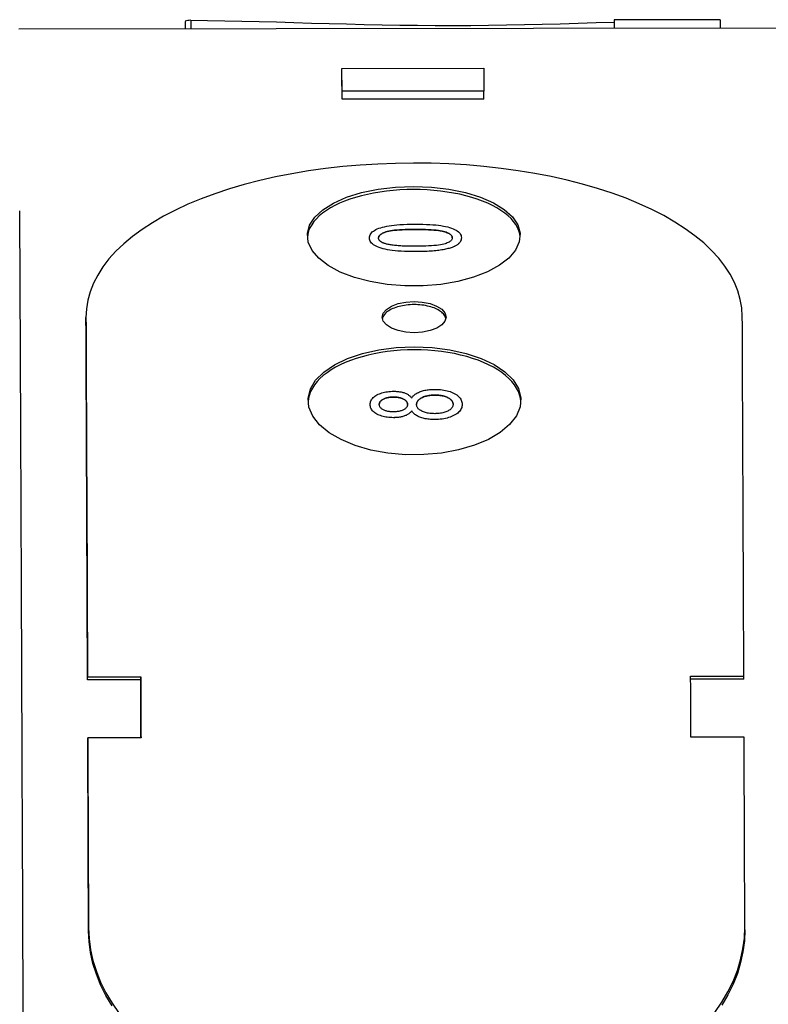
# Model space of a CAD drawing. Header units: millimetres. Extents: x 213 to 547, y 65 to 502.
# Tile 20 of 21: x 498 to 519, y 336 to 364. Entities that reach past the tile are written whole.
import ezdxf

# ---------------------------------------------------------------- set-up
doc = ezdxf.new("R2010")
doc.units = ezdxf.units.MM
doc.layers.add('Detail', color=2, linetype='Continuous')

msp = doc.modelspace()

# ---------------------------------------------------------------- linework, layer by layer
at = {"layer": 'Detail'}
for p, q in [((502.985, 364.004), (502.985, 363.786)), ((503.143, 364.035), (503.143, 363.786)), ((515.074, 364.051), (515.074, 363.802)), ((518.064, 364.044), (518.064, 363.806)), ((520.794, 363.81), (498.294, 363.78)), ((507.405, 362.678), (511.405, 362.683)), ((507.408, 362.036), (507.405, 362.678)), ((507.405, 362.452), (507.405, 362.678)), ((511.405, 362.683), (511.408, 362.041)), ((511.408, 362.041), (507.408, 362.036)), ((507.408, 361.811), (507.408, 362.036)), ((511.408, 361.816), (511.408, 362.041)), ((511.408, 361.816), (507.408, 361.811)), ((508.179, 357.904), (508.179, 357.904)), ((510.772, 357.908), (510.772, 357.908)), ((500.189, 355.575), (500.189, 355.662)), ((508.201, 353.21), (508.201, 353.21)), ((510.794, 353.216), (510.794, 353.216)), ((509.373, 353.036), (509.373, 353.036)), ((500.234, 345.536), (501.734, 345.537)), ((500.234, 345.453), (500.234, 345.536)), ((501.734, 345.455), (500.234, 345.453)), ((501.734, 345.455), (501.734, 345.537)), ((517.234, 345.558), (518.734, 345.56)), ((518.734, 345.478), (517.234, 345.476)), ((518.734, 345.478), (518.734, 345.56)), ((501.741, 343.822), (500.241, 343.82)), ((500.241, 343.739), (500.241, 343.82)), ((518.741, 343.845), (517.241, 343.843)), ((518.761, 338.411), (518.761, 338.463))]:
    msp.add_line(p, q, dxfattribs=at)
at = {"layer": 'Detail', "flags": 128}
for points in [[(503.143, 364.035), (503.62, 364.03), (504.102, 364.022), (504.586, 364.012), (505.072, 363.999), (505.561, 363.986), (506.053, 363.972), (506.546, 363.957), (507.041, 363.944), (507.538, 363.931), (508.036, 363.919), (508.535, 363.908), (509.035, 363.9), (509.535, 363.893), (510.035, 363.89), (510.534, 363.889), (511.035, 363.891), (511.537, 363.895), (512.042, 363.903), (512.547, 363.912), (513.053, 363.924), (513.559, 363.937), (514.065, 363.952), (514.57, 363.967), (515.074, 363.983)], [(518.689, 355.687), (518.675, 355.931), (518.633, 356.173), (518.564, 356.412), (518.469, 356.649), (518.347, 356.882), (518.198, 357.11), (518.025, 357.333), (517.826, 357.55), (517.602, 357.761), (517.354, 357.966), (517.084, 358.163), (516.79, 358.352), (516.476, 358.532), (516.14, 358.704), (515.785, 358.867), (515.412, 359.02), (515.02, 359.163), (514.613, 359.296), (514.19, 359.419), (513.753, 359.53), (513.304, 359.63), (512.843, 359.719), (512.373, 359.797), (511.894, 359.863), (511.407, 359.916), (510.915, 359.958), (510.418, 359.988), (509.919, 360.006), (509.418, 360.011), (508.917, 360.004), (508.418, 359.985), (507.922, 359.954), (507.43, 359.911), (506.944, 359.856), (506.466, 359.789), (505.996, 359.71), (505.536, 359.62), (505.088, 359.519), (504.652, 359.406), (504.231, 359.283), (503.825, 359.149), (503.435, 359.004), (503.063, 358.85), (502.709, 358.686), (502.376, 358.514), (502.063, 358.332), (501.771, 358.142), (501.503, 357.945), (501.257, 357.74), (501.035, 357.528), (500.838, 357.31), (500.667, 357.086), (500.521, 356.858), (500.401, 356.625), (500.308, 356.388), (500.241, 356.148), (500.202, 355.906), (500.189, 355.662)], [(509.422, 359.266), (509.23, 359.263), (509.038, 359.254), (508.849, 359.24), (508.662, 359.22), (508.477, 359.195), (508.297, 359.165), (508.122, 359.129), (507.952, 359.088), (507.787, 359.043), (507.63, 358.992), (507.48, 358.937), (507.338, 358.878), (507.205, 358.814), (507.08, 358.747), (506.966, 358.676), (506.861, 358.602), (506.767, 358.524), (506.684, 358.444), (506.612, 358.362), (506.552, 358.277), (506.503, 358.191), (506.466, 358.103), (506.442, 358.014), (506.43, 357.924)], [(509.421, 359.355), (509.929, 359.336), (510.421, 359.278), (510.886, 359.183), (511.307, 359.053), (511.676, 358.892), (511.979, 358.704), (512.209, 358.494), (512.359, 358.269), (512.425, 358.034), (512.405, 357.795), (512.299, 357.561), (512.111, 357.337), (511.845, 357.132), (511.51, 356.949), (511.115, 356.796), (510.672, 356.676), (510.192, 356.594), (509.691, 356.552), (509.182, 356.551), (508.681, 356.592), (508.2, 356.672), (507.755, 356.791), (507.358, 356.943), (507.021, 357.124), (506.754, 357.329), (506.562, 357.552), (506.454, 357.786), (506.431, 358.024), (506.494, 358.26), (506.641, 358.486), (506.869, 358.696), (507.17, 358.885), (507.537, 359.048), (507.959, 359.179), (508.423, 359.276), (508.915, 359.335), (509.421, 359.355)], [(512.427, 357.926), (512.415, 358.016), (512.39, 358.105), (512.353, 358.193), (512.304, 358.28), (512.244, 358.365), (512.171, 358.447), (512.088, 358.528), (511.993, 358.605), (511.888, 358.679), (511.773, 358.751), (511.648, 358.818), (511.513, 358.881), (511.371, 358.941), (511.22, 358.995), (511.062, 359.046), (510.897, 359.091), (510.726, 359.132), (510.55, 359.167), (510.369, 359.197), (510.184, 359.222), (509.996, 359.241), (509.806, 359.255), (509.614, 359.263), (509.422, 359.266)], [(498.329, 358.197), (498.329, 358.217), (498.329, 358.237), (498.328, 358.256), (498.328, 358.276), (498.328, 358.296), (498.328, 358.316), (498.328, 358.336), (498.327, 358.356), (498.327, 358.375), (498.327, 358.395), (498.327, 358.415), (498.326, 358.435), (498.326, 358.455), (498.326, 358.474), (498.325, 358.494), (498.325, 358.514), (498.325, 358.533), (498.324, 358.553), (498.324, 358.573), (498.324, 358.592), (498.323, 358.612), (498.323, 358.631), (498.322, 358.651), (498.322, 358.671)], [(508.179, 357.904), (508.181, 357.936), (508.188, 357.965), (508.199, 357.994), (508.215, 358.021), (508.236, 358.047), (508.261, 358.072), (508.29, 358.095), (508.323, 358.117), (508.361, 358.138), (508.402, 358.157), (508.448, 358.174), (508.497, 358.191), (508.551, 358.206), (508.608, 358.22), (508.669, 358.232), (508.734, 358.244), (508.802, 358.255), (508.874, 358.264), (508.953, 358.272), (509.04, 358.279), (509.136, 358.284), (509.24, 358.288), (509.353, 358.29), (509.475, 358.291)], [(509.475, 358.142), (509.374, 358.141), (509.278, 358.14), (509.188, 358.137), (509.104, 358.134), (509.026, 358.129), (508.953, 358.124), (508.887, 358.118), (508.826, 358.111), (508.771, 358.103), (508.723, 358.094), (508.679, 358.084), (508.642, 358.073), (508.609, 358.061), (508.579, 358.049), (508.552, 358.036), (508.528, 358.023), (508.506, 358.01), (508.488, 357.996), (508.472, 357.982), (508.459, 357.967), (508.449, 357.952), (508.442, 357.936), (508.438, 357.92), (508.437, 357.903)], [(508.437, 357.903), (508.438, 357.92), (508.442, 357.936), (508.449, 357.952), (508.459, 357.967), (508.472, 357.982), (508.488, 357.996), (508.506, 358.01), (508.528, 358.023), (508.552, 358.036), (508.579, 358.049), (508.609, 358.061), (508.642, 358.073), (508.679, 358.084), (508.722, 358.094), (508.771, 358.103), (508.826, 358.111), (508.887, 358.118), (508.953, 358.124), (509.026, 358.13), (509.104, 358.134), (509.188, 358.137), (509.278, 358.14), (509.374, 358.141), (509.475, 358.142)], [(509.475, 358.291), (509.584, 358.291), (509.687, 358.289), (509.786, 358.286), (509.879, 358.281), (509.966, 358.275), (510.049, 358.268), (510.125, 358.26), (510.197, 358.25), (510.264, 358.238), (510.327, 358.226), (510.386, 358.212), (510.441, 358.197), (510.492, 358.18), (510.539, 358.162), (510.582, 358.143), (510.621, 358.122), (510.656, 358.1), (510.687, 358.077), (510.713, 358.052), (510.734, 358.026), (510.75, 357.999), (510.762, 357.97), (510.769, 357.94), (510.772, 357.908)], [(510.516, 357.907), (510.514, 357.924), (510.51, 357.94), (510.503, 357.955), (510.493, 357.97), (510.48, 357.985), (510.464, 357.999), (510.445, 358.013), (510.423, 358.026), (510.399, 358.039), (510.371, 358.051), (510.341, 358.063), (510.308, 358.075), (510.271, 358.086), (510.227, 358.096), (510.178, 358.105), (510.123, 358.112), (510.063, 358.119), (509.996, 358.126), (509.924, 358.131), (509.846, 358.135), (509.762, 358.138), (509.672, 358.14), (509.577, 358.142), (509.475, 358.142)], [(509.475, 358.142), (509.577, 358.142), (509.672, 358.14), (509.762, 358.138), (509.846, 358.135), (509.924, 358.131), (509.996, 358.126), (510.063, 358.12), (510.123, 358.113), (510.178, 358.105), (510.227, 358.096), (510.271, 358.086), (510.308, 358.075), (510.341, 358.063), (510.371, 358.051), (510.399, 358.039), (510.423, 358.026), (510.445, 358.013), (510.464, 357.999), (510.48, 357.985), (510.493, 357.97), (510.503, 357.955), (510.51, 357.94), (510.514, 357.924), (510.516, 357.908)], [(509.478, 357.517), (509.368, 357.518), (509.264, 357.52), (509.165, 357.523), (509.071, 357.528), (508.983, 357.534), (508.901, 357.541), (508.824, 357.55), (508.752, 357.56), (508.685, 357.572), (508.622, 357.584), (508.564, 357.598), (508.509, 357.614), (508.458, 357.631), (508.411, 357.649), (508.368, 357.668), (508.328, 357.689), (508.294, 357.711), (508.263, 357.734), (508.238, 357.759), (508.217, 357.785), (508.201, 357.813), (508.189, 357.842), (508.182, 357.873), (508.179, 357.904)], [(509.478, 357.517), (509.368, 357.518), (509.264, 357.52), (509.165, 357.523), (509.071, 357.528), (508.983, 357.534), (508.901, 357.541), (508.824, 357.55), (508.752, 357.56), (508.685, 357.571), (508.622, 357.584), (508.564, 357.598), (508.509, 357.614), (508.458, 357.631), (508.411, 357.649), (508.368, 357.668), (508.328, 357.689), (508.294, 357.711), (508.263, 357.734), (508.238, 357.759), (508.217, 357.785), (508.201, 357.813), (508.189, 357.842), (508.182, 357.872), (508.179, 357.904)], [(508.62, 357.743), (508.605, 357.748), (508.59, 357.753), (508.577, 357.758), (508.564, 357.764), (508.551, 357.769), (508.54, 357.775), (508.529, 357.781), (508.518, 357.787), (508.508, 357.793), (508.499, 357.8), (508.491, 357.806), (508.483, 357.813), (508.475, 357.819), (508.469, 357.826), (508.463, 357.833), (508.457, 357.84), (508.453, 357.848), (508.448, 357.855), (508.445, 357.863), (508.442, 357.871), (508.44, 357.879), (508.438, 357.887), (508.437, 357.895), (508.437, 357.903)], [(510.516, 357.908), (510.515, 357.891), (510.51, 357.875), (510.503, 357.859), (510.493, 357.844), (510.481, 357.829), (510.465, 357.815), (510.446, 357.801), (510.425, 357.788), (510.401, 357.775), (510.374, 357.762), (510.344, 357.75), (510.311, 357.738), (510.273, 357.727), (510.23, 357.717), (510.181, 357.708), (510.127, 357.7), (510.066, 357.693), (509.999, 357.686), (509.927, 357.681), (509.849, 357.677), (509.765, 357.673), (509.675, 357.671), (509.579, 357.669), (509.478, 357.668)], [(510.772, 357.908), (510.771, 357.894), (510.77, 357.88), (510.768, 357.866), (510.765, 357.853), (510.761, 357.839), (510.756, 357.826), (510.75, 357.814), (510.743, 357.801), (510.735, 357.789), (510.727, 357.777), (510.717, 357.766), (510.707, 357.754), (510.696, 357.743), (510.683, 357.732), (510.67, 357.721), (510.656, 357.711), (510.641, 357.701), (510.626, 357.691), (510.609, 357.681), (510.591, 357.672), (510.573, 357.663), (510.553, 357.654), (510.533, 357.645), (510.512, 357.637)], [(510.772, 357.907), (510.771, 357.893), (510.77, 357.879), (510.768, 357.865), (510.764, 357.852), (510.76, 357.839), (510.755, 357.826), (510.749, 357.813), (510.743, 357.801), (510.735, 357.789), (510.726, 357.777), (510.717, 357.765), (510.707, 357.754), (510.695, 357.743), (510.683, 357.732), (510.67, 357.721), (510.656, 357.711), (510.641, 357.701), (510.625, 357.691), (510.609, 357.681), (510.591, 357.672), (510.572, 357.663), (510.553, 357.654), (510.533, 357.645), (510.512, 357.637)], [(509.478, 357.668), (509.426, 357.668), (509.376, 357.669), (509.327, 357.669), (509.28, 357.67), (509.234, 357.671), (509.189, 357.673), (509.146, 357.674), (509.104, 357.676), (509.064, 357.678), (509.025, 357.681), (508.987, 357.684), (508.95, 357.687), (508.915, 357.69), (508.882, 357.693), (508.849, 357.697), (508.818, 357.701), (508.789, 357.705), (508.76, 357.71), (508.734, 357.715), (508.708, 357.72), (508.684, 357.725), (508.661, 357.731), (508.64, 357.737), (508.62, 357.743)], [(510.512, 357.637), (510.484, 357.627), (510.456, 357.618), (510.426, 357.609), (510.394, 357.601), (510.362, 357.593), (510.327, 357.585), (510.292, 357.578), (510.255, 357.571), (510.217, 357.564), (510.177, 357.558), (510.136, 357.553), (510.094, 357.548), (510.05, 357.543), (510.005, 357.538), (509.958, 357.535), (509.911, 357.531), (509.861, 357.528), (509.811, 357.525), (509.759, 357.523), (509.705, 357.521), (509.651, 357.519), (509.595, 357.518), (509.537, 357.517), (509.478, 357.517)], [(510.512, 357.637), (510.484, 357.627), (510.456, 357.618), (510.426, 357.609), (510.394, 357.601), (510.362, 357.593), (510.327, 357.585), (510.292, 357.578), (510.255, 357.571), (510.217, 357.564), (510.177, 357.558), (510.136, 357.553), (510.094, 357.548), (510.05, 357.543), (510.005, 357.538), (509.958, 357.534), (509.911, 357.531), (509.861, 357.528), (509.811, 357.525), (509.759, 357.523), (509.705, 357.521), (509.651, 357.519), (509.595, 357.518), (509.537, 357.517), (509.478, 357.517)], [(509.437, 356.112), (509.67, 356.097), (509.888, 356.054), (510.074, 355.985), (510.218, 355.895), (510.308, 355.789), (510.339, 355.676), (510.309, 355.562), (510.22, 355.455), (510.077, 355.364), (509.892, 355.293), (509.675, 355.249), (509.442, 355.233), (509.209, 355.248), (508.991, 355.292), (508.805, 355.362), (508.661, 355.453), (508.571, 355.559), (508.539, 355.673), (508.569, 355.786), (508.659, 355.892), (508.801, 355.983), (508.987, 356.053), (509.205, 356.097), (509.437, 356.112)], [(509.437, 356.025), (509.382, 356.024), (509.327, 356.021), (509.273, 356.017), (509.219, 356.011), (509.166, 356.004), (509.114, 355.995), (509.064, 355.985), (509.014, 355.973), (508.967, 355.959), (508.921, 355.945), (508.877, 355.929), (508.835, 355.911), (508.795, 355.893), (508.758, 355.873), (508.723, 355.852), (508.691, 355.83), (508.662, 355.808), (508.636, 355.784), (508.612, 355.76), (508.592, 355.735), (508.575, 355.709), (508.561, 355.683), (508.551, 355.657), (508.544, 355.63)], [(510.335, 355.631), (510.328, 355.658), (510.317, 355.684), (510.303, 355.71), (510.286, 355.736), (510.266, 355.761), (510.243, 355.785), (510.216, 355.809), (510.187, 355.831), (510.155, 355.853), (510.12, 355.874), (510.082, 355.894), (510.043, 355.912), (510, 355.93), (509.956, 355.946), (509.91, 355.96), (509.862, 355.974), (509.813, 355.985), (509.762, 355.996), (509.709, 356.005), (509.656, 356.012), (509.602, 356.017), (509.548, 356.021), (509.493, 356.024), (509.437, 356.025)], [(500.189, 355.662), (500.191, 355.415), (500.192, 355.167), (500.193, 354.917), (500.194, 354.667), (500.195, 354.415), (500.196, 354.163), (500.198, 353.909), (500.199, 353.655), (500.2, 353.399), (500.201, 353.142), (500.202, 352.885), (500.203, 352.626), (500.205, 352.366), (500.206, 352.105), (500.207, 351.843), (500.208, 351.58), (500.209, 351.316), (500.21, 351.051), (500.212, 350.785), (500.213, 350.518), (500.214, 350.25), (500.215, 349.981), (500.216, 349.711), (500.217, 349.439), (500.219, 349.167), (500.22, 348.894), (500.221, 348.62), (500.222, 348.344), (500.223, 348.068), (500.224, 347.791), (500.226, 347.512), (500.227, 347.233), (500.228, 346.953), (500.229, 346.671), (500.23, 346.389), (500.231, 346.105), (500.233, 345.821), (500.234, 345.536)], [(518.734, 345.56), (518.732, 345.845), (518.731, 346.13), (518.73, 346.413), (518.729, 346.696), (518.728, 346.977), (518.727, 347.257), (518.725, 347.537), (518.724, 347.815), (518.723, 348.093), (518.722, 348.369), (518.721, 348.644), (518.72, 348.918), (518.718, 349.192), (518.717, 349.464), (518.716, 349.735), (518.715, 350.005), (518.714, 350.275), (518.713, 350.543), (518.711, 350.81), (518.71, 351.076), (518.709, 351.341), (518.708, 351.605), (518.707, 351.868), (518.706, 352.13), (518.704, 352.391), (518.703, 352.65), (518.702, 352.909), (518.701, 353.167), (518.7, 353.424), (518.699, 353.679), (518.697, 353.934), (518.696, 354.187), (518.695, 354.44), (518.694, 354.691), (518.693, 354.942), (518.692, 355.191), (518.691, 355.439), (518.689, 355.687)], [(509.443, 354.751), (509.251, 354.748), (509.059, 354.739), (508.869, 354.723), (508.682, 354.702), (508.497, 354.674), (508.317, 354.641), (508.141, 354.602), (507.971, 354.558), (507.806, 354.508), (507.649, 354.453), (507.499, 354.393), (507.357, 354.328), (507.223, 354.259), (507.099, 354.186), (506.984, 354.108), (506.88, 354.027), (506.786, 353.943), (506.703, 353.856), (506.631, 353.766), (506.571, 353.674), (506.523, 353.58), (506.487, 353.484), (506.463, 353.388), (506.451, 353.29)], [(509.443, 354.838), (509.951, 354.818), (510.443, 354.755), (510.908, 354.651), (511.329, 354.51), (511.698, 354.335), (512.001, 354.131), (512.231, 353.903), (512.381, 353.658), (512.447, 353.403), (512.427, 353.144), (512.321, 352.891), (512.132, 352.649), (511.867, 352.426), (511.532, 352.228), (511.137, 352.062), (510.694, 351.933), (510.214, 351.844), (509.713, 351.799), (509.204, 351.798), (508.703, 351.842), (508.222, 351.929), (507.777, 352.057), (507.38, 352.222), (507.043, 352.418), (506.775, 352.64), (506.584, 352.882), (506.476, 353.135), (506.453, 353.394), (506.516, 353.649), (506.663, 353.895), (506.891, 354.123), (507.192, 354.328), (507.559, 354.505), (507.98, 354.647), (508.445, 354.752), (508.936, 354.816), (509.443, 354.838)], [(512.449, 353.292), (512.437, 353.389), (512.413, 353.486), (512.377, 353.582), (512.328, 353.676), (512.268, 353.768), (512.196, 353.858), (512.113, 353.946), (512.018, 354.03), (511.913, 354.111), (511.798, 354.189), (511.673, 354.262), (511.539, 354.331), (511.396, 354.396), (511.245, 354.456), (511.087, 354.511), (510.922, 354.561), (510.75, 354.605), (510.574, 354.644), (510.393, 354.676), (510.207, 354.704), (510.019, 354.725), (509.828, 354.74), (509.636, 354.749), (509.443, 354.751)], [(509.372, 353.395), (509.385, 353.415), (509.399, 353.433), (509.415, 353.451), (509.432, 353.468), (509.451, 353.485), (509.471, 353.5), (509.492, 353.515), (509.514, 353.529), (509.538, 353.542), (509.563, 353.554), (509.589, 353.566), (509.617, 353.576), (509.646, 353.586), (509.675, 353.595), (509.706, 353.603), (509.738, 353.611), (509.77, 353.617), (509.803, 353.623), (509.838, 353.628), (509.873, 353.631), (509.909, 353.634), (509.946, 353.637), (509.984, 353.638), (510.023, 353.638)], [(510.023, 353.638), (510.077, 353.638), (510.129, 353.635), (510.179, 353.631), (510.229, 353.626), (510.276, 353.619), (510.323, 353.61), (510.368, 353.599), (510.411, 353.587), (510.453, 353.574), (510.494, 353.558), (510.533, 353.541), (510.571, 353.523), (510.606, 353.503), (510.639, 353.482), (510.668, 353.46), (510.694, 353.437), (510.717, 353.413), (510.737, 353.388), (510.755, 353.362), (510.768, 353.335), (510.779, 353.307), (510.787, 353.278), (510.792, 353.248), (510.794, 353.216)], [(508.201, 353.21), (508.203, 353.238), (508.207, 353.264), (508.213, 353.29), (508.222, 353.315), (508.234, 353.339), (508.249, 353.362), (508.266, 353.384), (508.286, 353.406), (508.309, 353.426), (508.334, 353.445), (508.362, 353.464), (508.393, 353.481), (508.425, 353.498), (508.459, 353.513), (508.494, 353.526), (508.53, 353.538), (508.568, 353.549), (508.606, 353.558), (508.646, 353.566), (508.687, 353.573), (508.729, 353.578), (508.772, 353.581), (508.816, 353.583), (508.862, 353.584)], [(508.861, 353.422), (508.833, 353.421), (508.805, 353.42), (508.779, 353.418), (508.753, 353.415), (508.728, 353.411), (508.704, 353.407), (508.68, 353.401), (508.657, 353.395), (508.635, 353.388), (508.614, 353.38), (508.593, 353.372), (508.573, 353.362), (508.555, 353.352), (508.538, 353.341), (508.522, 353.33), (508.509, 353.319), (508.496, 353.307), (508.486, 353.295), (508.477, 353.282), (508.47, 353.269), (508.464, 353.256), (508.46, 353.242), (508.458, 353.228), (508.457, 353.213)], [(508.457, 353.213), (508.458, 353.228), (508.46, 353.242), (508.464, 353.256), (508.47, 353.269), (508.477, 353.283), (508.486, 353.295), (508.496, 353.307), (508.509, 353.319), (508.522, 353.33), (508.538, 353.341), (508.555, 353.352), (508.573, 353.362), (508.593, 353.372), (508.614, 353.38), (508.635, 353.388), (508.657, 353.395), (508.68, 353.401), (508.704, 353.407), (508.728, 353.411), (508.753, 353.415), (508.779, 353.418), (508.805, 353.42), (508.833, 353.421), (508.861, 353.422)], [(509.253, 353.215), (509.252, 353.23), (509.249, 353.245), (509.245, 353.259), (509.24, 353.272), (509.233, 353.285), (509.224, 353.298), (509.214, 353.31), (509.202, 353.322), (509.188, 353.333), (509.173, 353.344), (509.157, 353.354), (509.139, 353.364), (509.119, 353.373), (509.099, 353.382), (509.079, 353.389), (509.057, 353.396), (509.035, 353.402), (509.012, 353.407), (508.989, 353.412), (508.965, 353.415), (508.94, 353.418), (508.914, 353.42), (508.888, 353.421), (508.861, 353.422)], [(508.861, 353.422), (508.888, 353.421), (508.914, 353.42), (508.94, 353.418), (508.965, 353.415), (508.989, 353.412), (509.012, 353.408), (509.035, 353.402), (509.057, 353.396), (509.079, 353.39), (509.099, 353.382), (509.119, 353.374), (509.139, 353.364), (509.157, 353.354), (509.173, 353.344), (509.188, 353.333), (509.202, 353.322), (509.214, 353.31), (509.224, 353.298), (509.233, 353.286), (509.24, 353.272), (509.245, 353.259), (509.249, 353.245), (509.252, 353.23), (509.253, 353.215)], [(508.862, 353.584), (508.891, 353.584), (508.919, 353.583), (508.947, 353.581), (508.974, 353.579), (509.001, 353.576), (509.027, 353.573), (509.052, 353.568), (509.077, 353.564), (509.101, 353.558), (509.124, 353.552), (509.147, 353.545), (509.169, 353.538), (509.19, 353.53), (509.211, 353.521), (509.231, 353.511), (509.25, 353.501), (509.268, 353.49), (509.285, 353.479), (509.302, 353.466), (509.317, 353.453), (509.332, 353.44), (509.346, 353.426), (509.359, 353.411), (509.372, 353.395)], [(510.028, 353.476), (509.991, 353.476), (509.954, 353.474), (509.919, 353.471), (509.886, 353.468), (509.853, 353.463), (509.821, 353.457), (509.791, 353.45), (509.761, 353.442), (509.733, 353.433), (509.706, 353.423), (509.679, 353.412), (509.654, 353.4), (509.631, 353.387), (509.61, 353.374), (509.59, 353.36), (509.573, 353.346), (509.558, 353.331), (509.545, 353.315), (509.533, 353.299), (509.524, 353.282), (509.517, 353.265), (509.512, 353.248), (509.509, 353.229), (509.508, 353.211)], [(509.508, 353.211), (509.509, 353.229), (509.512, 353.248), (509.517, 353.265), (509.524, 353.282), (509.533, 353.299), (509.545, 353.315), (509.558, 353.331), (509.573, 353.346), (509.59, 353.36), (509.61, 353.374), (509.631, 353.387), (509.654, 353.4), (509.679, 353.412), (509.706, 353.423), (509.733, 353.433), (509.761, 353.442), (509.791, 353.45), (509.821, 353.457), (509.853, 353.463), (509.886, 353.468), (509.919, 353.471), (509.954, 353.474), (509.991, 353.476), (510.028, 353.476)], [(510.538, 353.217), (510.537, 353.236), (510.534, 353.254), (510.529, 353.271), (510.522, 353.288), (510.513, 353.305), (510.502, 353.321), (510.488, 353.336), (510.473, 353.351), (510.456, 353.365), (510.437, 353.378), (510.416, 353.391), (510.393, 353.404), (510.368, 353.415), (510.343, 353.426), (510.316, 353.435), (510.288, 353.444), (510.259, 353.452), (510.229, 353.458), (510.198, 353.464), (510.166, 353.468), (510.133, 353.472), (510.099, 353.474), (510.064, 353.476), (510.028, 353.476)], [(510.028, 353.476), (510.064, 353.476), (510.099, 353.474), (510.133, 353.472), (510.166, 353.468), (510.198, 353.464), (510.229, 353.458), (510.259, 353.452), (510.288, 353.444), (510.316, 353.436), (510.343, 353.426), (510.368, 353.415), (510.393, 353.404), (510.416, 353.391), (510.437, 353.378), (510.456, 353.365), (510.473, 353.351), (510.488, 353.336), (510.502, 353.321), (510.513, 353.305), (510.522, 353.288), (510.529, 353.271), (510.534, 353.254), (510.537, 353.236), (510.538, 353.217)], [(508.857, 352.84), (508.812, 352.841), (508.768, 352.843), (508.725, 352.846), (508.683, 352.851), (508.642, 352.858), (508.603, 352.865), (508.564, 352.874), (508.527, 352.885), (508.491, 352.897), (508.457, 352.91), (508.424, 352.925), (508.391, 352.941), (508.361, 352.959), (508.334, 352.977), (508.309, 352.996), (508.286, 353.016), (508.266, 353.037), (508.249, 353.059), (508.235, 353.082), (508.223, 353.106), (508.214, 353.13), (508.207, 353.156), (508.203, 353.183), (508.201, 353.21)], [(508.857, 352.84), (508.812, 352.841), (508.768, 352.843), (508.725, 352.846), (508.683, 352.851), (508.642, 352.857), (508.603, 352.865), (508.564, 352.874), (508.527, 352.885), (508.491, 352.897), (508.457, 352.91), (508.424, 352.925), (508.391, 352.941), (508.361, 352.959), (508.334, 352.977), (508.309, 352.996), (508.286, 353.016), (508.266, 353.037), (508.249, 353.059), (508.235, 353.082), (508.223, 353.106), (508.214, 353.13), (508.207, 353.156), (508.203, 353.182), (508.201, 353.21)], [(508.845, 353.004), (508.819, 353.004), (508.793, 353.006), (508.768, 353.008), (508.744, 353.01), (508.72, 353.014), (508.697, 353.019), (508.675, 353.024), (508.653, 353.03), (508.632, 353.037), (508.611, 353.045), (508.591, 353.053), (508.572, 353.063), (508.554, 353.073), (508.537, 353.083), (508.522, 353.094), (508.508, 353.106), (508.496, 353.118), (508.486, 353.13), (508.477, 353.143), (508.47, 353.156), (508.464, 353.17), (508.46, 353.184), (508.458, 353.198), (508.457, 353.213)], [(509.253, 353.215), (509.252, 353.2), (509.25, 353.185), (509.246, 353.171), (509.24, 353.157), (509.233, 353.143), (509.224, 353.131), (509.214, 353.118), (509.202, 353.106), (509.189, 353.095), (509.174, 353.084), (509.157, 353.073), (509.139, 353.063), (509.12, 353.054), (509.099, 353.045), (509.078, 353.037), (509.056, 353.03), (509.033, 353.024), (509.009, 353.019), (508.984, 353.014), (508.958, 353.011), (508.931, 353.008), (508.903, 353.006), (508.875, 353.004), (508.845, 353.004)], [(510.019, 352.953), (509.983, 352.954), (509.948, 352.955), (509.914, 352.958), (509.881, 352.961), (509.849, 352.966), (509.818, 352.971), (509.788, 352.978), (509.759, 352.985), (509.732, 352.994), (509.705, 353.004), (509.679, 353.014), (509.654, 353.026), (509.631, 353.038), (509.61, 353.051), (509.591, 353.065), (509.573, 353.079), (509.558, 353.093), (509.545, 353.108), (509.534, 353.124), (509.525, 353.14), (509.518, 353.157), (509.512, 353.174), (509.509, 353.192), (509.508, 353.211)], [(510.794, 353.216), (510.792, 353.185), (510.788, 353.155), (510.78, 353.126), (510.769, 353.097), (510.756, 353.07), (510.739, 353.044), (510.719, 353.019), (510.696, 352.994), (510.67, 352.971), (510.64, 352.949), (510.608, 352.928), (510.572, 352.908), (510.535, 352.889), (510.495, 352.872), (510.454, 352.856), (510.412, 352.842), (510.368, 352.83), (510.323, 352.819), (510.276, 352.81), (510.227, 352.803), (510.177, 352.797), (510.125, 352.793), (510.072, 352.79), (510.017, 352.789)], [(510.794, 353.215), (510.792, 353.184), (510.788, 353.154), (510.78, 353.124), (510.769, 353.096), (510.755, 353.069), (510.738, 353.043), (510.718, 353.018), (510.695, 352.994), (510.669, 352.97), (510.639, 352.948), (510.607, 352.927), (510.572, 352.907), (510.534, 352.888), (510.495, 352.871), (510.454, 352.856), (510.411, 352.842), (510.368, 352.83), (510.322, 352.819), (510.275, 352.81), (510.227, 352.802), (510.177, 352.797), (510.125, 352.793), (510.072, 352.79), (510.017, 352.789)], [(510.538, 353.217), (510.537, 353.199), (510.534, 353.181), (510.529, 353.164), (510.521, 353.147), (510.512, 353.13), (510.5, 353.113), (510.486, 353.097), (510.47, 353.081), (510.452, 353.066), (510.432, 353.051), (510.411, 353.038), (510.387, 353.026), (510.362, 353.014), (510.336, 353.004), (510.307, 352.994), (510.277, 352.986), (510.246, 352.978), (510.214, 352.972), (510.182, 352.966), (510.15, 352.961), (510.117, 352.958), (510.085, 352.955), (510.052, 352.954), (510.019, 352.953)], [(509.373, 353.036), (509.361, 353.02), (509.348, 353.004), (509.334, 352.99), (509.319, 352.976), (509.304, 352.962), (509.287, 352.95), (509.27, 352.938), (509.252, 352.926), (509.233, 352.916), (509.213, 352.906), (509.192, 352.897), (509.171, 352.888), (509.149, 352.881), (509.126, 352.874), (509.102, 352.867), (509.078, 352.862), (509.053, 352.857), (509.027, 352.852), (509, 352.849), (508.973, 352.846), (508.945, 352.843), (508.917, 352.842), (508.887, 352.841), (508.857, 352.84)], [(509.373, 353.036), (509.361, 353.02), (509.348, 353.004), (509.334, 352.99), (509.319, 352.975), (509.304, 352.962), (509.287, 352.949), (509.27, 352.937), (509.252, 352.926), (509.233, 352.916), (509.213, 352.906), (509.192, 352.897), (509.171, 352.888), (509.149, 352.881), (509.126, 352.874), (509.102, 352.867), (509.078, 352.862), (509.053, 352.857), (509.027, 352.852), (509, 352.849), (508.973, 352.846), (508.945, 352.843), (508.917, 352.841), (508.887, 352.84), (508.857, 352.84)], [(510.017, 352.789), (509.977, 352.79), (509.937, 352.791), (509.898, 352.793), (509.861, 352.796), (509.825, 352.8), (509.79, 352.805), (509.755, 352.811), (509.723, 352.817), (509.691, 352.825), (509.66, 352.833), (509.63, 352.843), (509.602, 352.853), (509.575, 352.864), (509.549, 352.876), (509.525, 352.888), (509.502, 352.902), (509.481, 352.916), (509.461, 352.931), (509.443, 352.947), (509.426, 352.963), (509.41, 352.98), (509.397, 352.998), (509.384, 353.017), (509.373, 353.036)], [(510.017, 352.789), (509.977, 352.79), (509.937, 352.791), (509.898, 352.793), (509.861, 352.796), (509.825, 352.8), (509.79, 352.805), (509.755, 352.811), (509.723, 352.817), (509.691, 352.825), (509.66, 352.833), (509.63, 352.843), (509.602, 352.853), (509.575, 352.864), (509.549, 352.876), (509.525, 352.888), (509.502, 352.902), (509.481, 352.916), (509.461, 352.931), (509.443, 352.946), (509.426, 352.963), (509.41, 352.98), (509.397, 352.998), (509.384, 353.017), (509.373, 353.036)], [(501.734, 345.537), (501.734, 345.467), (501.734, 345.396), (501.735, 345.325), (501.735, 345.254), (501.735, 345.183), (501.735, 345.112), (501.736, 345.041), (501.736, 344.97), (501.736, 344.898), (501.737, 344.827), (501.737, 344.756), (501.737, 344.684), (501.737, 344.613), (501.738, 344.541), (501.738, 344.47), (501.738, 344.398), (501.739, 344.326), (501.739, 344.254), (501.739, 344.182), (501.739, 344.11), (501.74, 344.039), (501.74, 343.966), (501.74, 343.894), (501.741, 343.822)], [(517.241, 343.843), (517.24, 343.915), (517.24, 343.987), (517.24, 344.059), (517.239, 344.131), (517.239, 344.203), (517.239, 344.275), (517.239, 344.347), (517.238, 344.418), (517.238, 344.49), (517.238, 344.562), (517.237, 344.633), (517.237, 344.705), (517.237, 344.776), (517.237, 344.848), (517.236, 344.919), (517.236, 344.99), (517.236, 345.061), (517.235, 345.133), (517.235, 345.204), (517.235, 345.275), (517.235, 345.346), (517.234, 345.416), (517.234, 345.487), (517.234, 345.558)], [(500.241, 343.82), (500.241, 343.603), (500.242, 343.386), (500.243, 343.168), (500.244, 342.949), (500.245, 342.73), (500.246, 342.511), (500.247, 342.291), (500.248, 342.07), (500.248, 341.849), (500.249, 341.627), (500.25, 341.405), (500.251, 341.182), (500.252, 340.958), (500.253, 340.734), (500.254, 340.51), (500.254, 340.285), (500.255, 340.059), (500.256, 339.833), (500.257, 339.607), (500.258, 339.379), (500.259, 339.152), (500.26, 338.924), (500.261, 338.695), (500.261, 338.466)], [(518.761, 338.49), (518.761, 338.719), (518.76, 338.948), (518.759, 339.176), (518.758, 339.404), (518.757, 339.631), (518.756, 339.858), (518.755, 340.084), (518.754, 340.309), (518.754, 340.534), (518.753, 340.759), (518.752, 340.983), (518.751, 341.206), (518.75, 341.429), (518.749, 341.651), (518.748, 341.873), (518.748, 342.094), (518.747, 342.315), (518.746, 342.535), (518.745, 342.755), (518.744, 342.974), (518.743, 343.192), (518.742, 343.41), (518.741, 343.628), (518.741, 343.845)], [(500.261, 338.466), (500.276, 338.159), (500.318, 337.852), (500.387, 337.546), (500.482, 337.241), (500.604, 336.94), (500.752, 336.642), (500.926, 336.349), (501.125, 336.061)], [(500.926, 336.271), (500.752, 336.564), (500.604, 336.861), (500.482, 337.163), (500.387, 337.467), (500.318, 337.773), (500.276, 338.08), (500.261, 338.386)], [(517.915, 336.083), (518.112, 336.372), (518.284, 336.665), (518.43, 336.963), (518.55, 337.265), (518.643, 337.57), (518.709, 337.876), (518.749, 338.183), (518.761, 338.49)], [(518.761, 338.411), (518.749, 338.104), (518.709, 337.797), (518.643, 337.491), (518.55, 337.187), (518.43, 336.885), (518.284, 336.587), (518.112, 336.293)]]:
    msp.add_lwpolyline(points, dxfattribs=at)
at = {"layer": 'Detail'}
for centre, major_axis, ratio, start_param, end_param in [((505.045, 354.289), (-1.99, 9.734), 0.261357, 6.249181, 6.310891), ((444.948, 354.209), (119.194, 5.776), 0.066849, 0.907178, 0.938558), ((507.488, 172.285), (-0.278, 210), 0.001893, 5.837932, 5.845075), ((498.388, 172.273), (0.278, -210), 0.001893, 2.403398, 2.658054), ((500.238, 172.275), (-0.278, 210), 0.001893, 5.68198, 5.773408), ((501.738, 172.277), (-0.278, 210), 0.001893, 5.668368, 5.68198), ((500.238, 172.275), (-0.278, 210), 0.001893, 5.624837, 5.667694)]:
    msp.add_ellipse(centre, major_axis=major_axis, ratio=ratio, start_param=start_param, end_param=end_param, dxfattribs=at)

doc.saveas('drawing.dxf')
